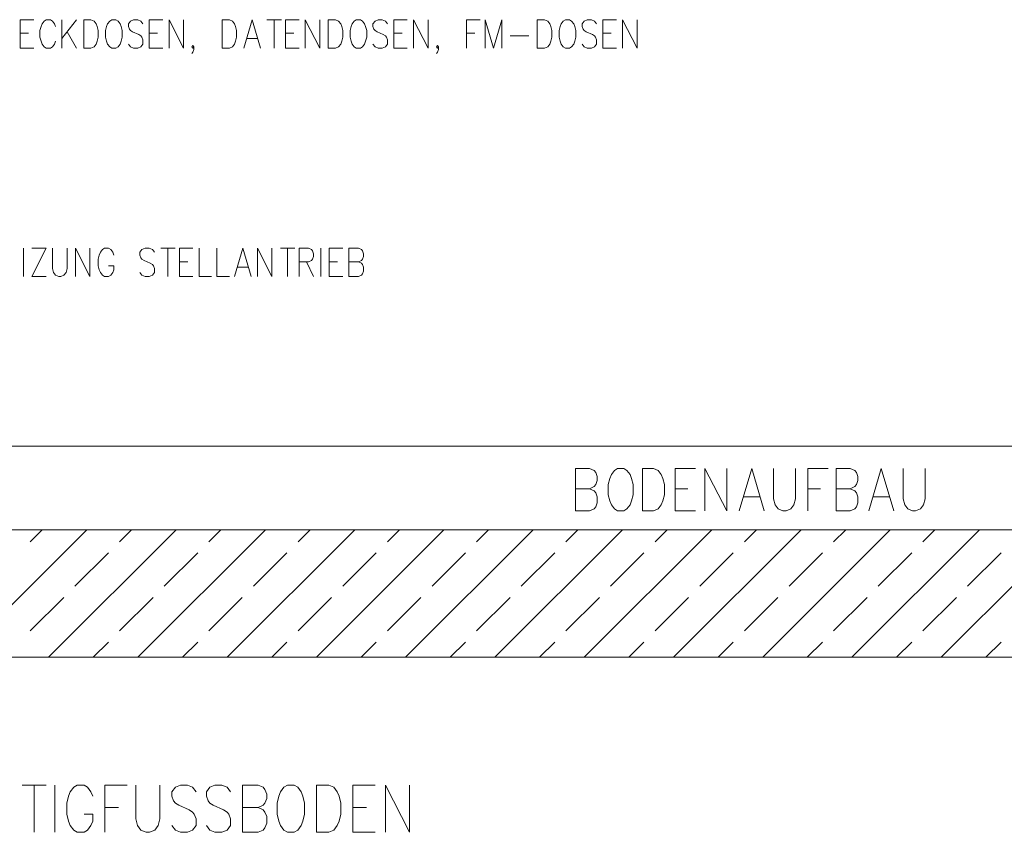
# Model space of a CAD drawing. Extents: x -106 to 740, y 65 to 659.
# Tile 14 of 24: x 628 to 677, y 290 to 331. Entities that reach past the tile are written whole.
import ezdxf

# ---------------------------------------------------------------- set-up
doc = ezdxf.new("R2010")
doc.units = 0
doc.layers.add('E_Montagehöhe', color=7, linetype='Continuous', lineweight=18)
doc.layers.add('X_Geometrie', color=3, linetype='Continuous', lineweight=50, true_color=0x00ff00)

# ---------------------------------------------------------------- blocks, each defined once
blk = doc.blocks.new('Blockreferenz-A07MYRR2RK', base_point=(566.773, 289.825))
at = {"layer": 'E_Montagehöhe', "lineweight": 13}
for p, q in [((627.664, 329.158), (627.664, 330.582)), ((627.664, 330.582), (628.342, 330.582)), ((628.707, 330.243), (628.655, 330.04)), ((628.759, 330.379), (628.707, 330.243)), ((628.864, 330.514), (628.759, 330.379)), ((628.968, 330.582), (628.864, 330.514)), ((629.176, 330.582), (628.968, 330.582)), ((629.281, 330.514), (629.176, 330.582)), ((629.385, 330.379), (629.281, 330.514)), ((629.437, 330.243), (629.385, 330.379)), ((629.75, 329.158), (629.75, 330.582)), ((630.48, 330.582), (629.75, 329.633)), ((630.845, 329.158), (630.845, 330.582)), ((630.845, 330.582), (631.211, 330.582)), ((631.211, 330.582), (631.367, 330.514)), ((631.367, 330.514), (631.471, 330.379)), ((631.471, 330.379), (631.523, 330.243)), ((631.523, 330.243), (631.576, 330.04)), ((631.993, 330.243), (631.941, 330.04)), ((632.045, 330.379), (631.993, 330.243)), ((632.149, 330.514), (632.045, 330.379)), ((632.254, 330.582), (632.149, 330.514)), ((632.462, 330.582), (632.254, 330.582)), ((632.567, 330.514), (632.462, 330.582)), ((632.671, 330.379), (632.567, 330.514)), ((632.723, 330.243), (632.671, 330.379)), ((632.775, 330.04), (632.723, 330.243)), ((633.192, 330.514), (633.088, 330.379)), ((633.088, 330.379), (633.088, 330.243)), ((633.088, 330.243), (633.14, 330.107)), ((633.349, 330.582), (633.192, 330.514)), ((633.557, 330.582), (633.349, 330.582)), ((633.714, 330.514), (633.557, 330.582)), ((633.818, 330.379), (633.714, 330.514)), ((634.131, 329.158), (634.131, 330.582)), ((634.131, 330.582), (634.809, 330.582)), ((635.122, 329.158), (635.122, 330.582)), ((635.122, 330.582), (635.852, 329.158)), ((635.852, 329.158), (635.852, 330.582)), ((637.782, 329.158), (637.782, 330.582)), ((637.782, 330.582), (638.147, 330.582)), ((638.147, 330.582), (638.304, 330.514)), ((638.304, 330.514), (638.408, 330.379)), ((638.408, 330.379), (638.46, 330.243)), ((638.46, 330.243), (638.512, 330.04)), ((638.877, 329.158), (639.295, 330.582)), ((639.295, 330.582), (639.712, 329.158)), ((640.025, 330.582), (640.755, 330.582)), ((640.39, 330.582), (640.39, 329.158)), ((640.963, 329.158), (640.963, 330.582)), ((640.963, 330.582), (641.641, 330.582)), ((641.954, 329.158), (641.954, 330.582)), ((641.954, 330.582), (642.685, 329.158)), ((642.685, 329.158), (642.685, 330.582)), ((643.102, 329.158), (643.102, 330.582)), ((643.102, 330.582), (643.467, 330.582)), ((643.467, 330.582), (643.623, 330.514)), ((643.623, 330.514), (643.728, 330.379)), ((643.728, 330.379), (643.78, 330.243)), ((643.78, 330.243), (643.832, 330.04)), ((644.249, 330.243), (644.197, 330.04)), ((644.301, 330.379), (644.249, 330.243)), ((644.406, 330.514), (644.301, 330.379)), ((644.51, 330.582), (644.406, 330.514)), ((644.719, 330.582), (644.51, 330.582)), ((644.823, 330.514), (644.719, 330.582)), ((644.927, 330.379), (644.823, 330.514)), ((644.979, 330.243), (644.927, 330.379)), ((645.032, 330.04), (644.979, 330.243)), ((645.449, 330.514), (645.344, 330.379)), ((645.344, 330.379), (645.344, 330.243)), ((645.344, 330.243), (645.397, 330.107)), ((645.605, 330.582), (645.449, 330.514)), ((645.814, 330.582), (645.605, 330.582)), ((645.97, 330.514), (645.814, 330.582)), ((646.075, 330.379), (645.97, 330.514)), ((646.388, 329.158), (646.388, 330.582)), ((646.388, 330.582), (647.066, 330.582)), ((647.379, 329.158), (647.379, 330.582)), ((647.379, 330.582), (648.109, 329.158)), ((648.109, 329.158), (648.109, 330.582)), ((650.038, 329.158), (650.038, 330.582)), ((650.038, 330.582), (650.716, 330.582)), ((650.977, 329.158), (650.977, 330.582)), ((650.977, 330.582), (651.394, 329.158)), ((651.394, 329.158), (651.812, 330.582)), ((651.812, 330.582), (651.812, 329.158)), ((653.585, 329.158), (653.585, 330.582)), ((653.585, 330.582), (653.95, 330.582)), ((653.95, 330.582), (654.106, 330.514)), ((654.106, 330.514), (654.211, 330.379)), ((654.211, 330.379), (654.263, 330.243)), ((654.263, 330.243), (654.315, 330.04)), ((654.732, 330.243), (654.68, 330.04)), ((654.785, 330.379), (654.732, 330.243)), ((654.889, 330.514), (654.785, 330.379)), ((654.993, 330.582), (654.889, 330.514)), ((655.202, 330.582), (654.993, 330.582)), ((655.306, 330.514), (655.202, 330.582)), ((655.41, 330.379), (655.306, 330.514)), ((655.463, 330.243), (655.41, 330.379)), ((655.515, 330.04), (655.463, 330.243)), ((655.932, 330.514), (655.828, 330.379)), ((655.828, 330.379), (655.828, 330.243)), ((655.828, 330.243), (655.88, 330.107)), ((656.088, 330.582), (655.932, 330.514)), ((656.297, 330.582), (656.088, 330.582)), ((656.453, 330.514), (656.297, 330.582)), ((656.558, 330.379), (656.453, 330.514)), ((656.871, 329.158), (656.871, 330.582)), ((656.871, 330.582), (657.549, 330.582)), ((657.862, 329.158), (657.862, 330.582)), ((657.862, 330.582), (658.592, 329.158)), ((658.592, 329.158), (658.592, 330.582)), ((627.664, 329.904), (628.081, 329.904)), ((628.655, 330.04), (628.655, 329.701)), ((630.011, 329.972), (630.48, 329.158)), ((631.576, 330.04), (631.576, 329.701)), ((631.941, 330.04), (631.941, 329.701)), ((632.775, 329.701), (632.775, 330.04)), ((633.14, 330.107), (633.192, 330.04)), ((633.192, 330.04), (633.297, 329.972)), ((633.297, 329.972), (633.61, 329.836)), ((633.61, 329.836), (633.714, 329.768)), ((633.714, 329.768), (633.766, 329.701)), ((634.131, 329.904), (634.548, 329.904)), ((638.512, 330.04), (638.512, 329.701)), ((640.963, 329.904), (641.381, 329.904)), ((643.832, 330.04), (643.832, 329.701)), ((644.197, 330.04), (644.197, 329.701)), ((645.032, 329.701), (645.032, 330.04)), ((645.397, 330.107), (645.449, 330.04)), ((645.449, 330.04), (645.553, 329.972)), ((645.553, 329.972), (645.866, 329.836)), ((645.866, 329.836), (645.97, 329.768)), ((645.97, 329.768), (646.022, 329.701)), ((646.388, 329.904), (646.805, 329.904)), ((650.038, 329.904), (650.456, 329.904)), ((652.229, 329.768), (653.168, 329.768)), ((654.315, 330.04), (654.315, 329.701)), ((654.68, 330.04), (654.68, 329.701)), ((655.515, 329.701), (655.515, 330.04)), ((655.88, 330.107), (655.932, 330.04)), ((655.932, 330.04), (656.036, 329.972)), ((656.036, 329.972), (656.349, 329.836)), ((656.349, 329.836), (656.453, 329.768)), ((656.453, 329.768), (656.506, 329.701)), ((656.871, 329.904), (657.288, 329.904)), ((628.655, 329.701), (628.707, 329.497)), ((628.707, 329.497), (628.759, 329.362)), ((628.759, 329.362), (628.864, 329.226)), ((628.864, 329.226), (628.968, 329.158)), ((629.176, 329.158), (629.281, 329.226)), ((629.281, 329.226), (629.385, 329.362)), ((629.385, 329.362), (629.437, 329.497)), ((631.367, 329.226), (631.211, 329.158)), ((631.471, 329.362), (631.367, 329.226)), ((631.523, 329.497), (631.471, 329.362)), ((631.576, 329.701), (631.523, 329.497)), ((631.941, 329.701), (631.993, 329.497)), ((631.993, 329.497), (632.045, 329.362)), ((632.045, 329.362), (632.149, 329.226)), ((632.149, 329.226), (632.254, 329.158)), ((632.462, 329.158), (632.567, 329.226)), ((632.567, 329.226), (632.671, 329.362)), ((632.671, 329.362), (632.723, 329.497)), ((632.723, 329.497), (632.775, 329.701)), ((633.192, 329.226), (633.088, 329.362)), ((633.349, 329.158), (633.192, 329.226)), ((633.714, 329.226), (633.557, 329.158)), ((633.818, 329.362), (633.714, 329.226)), ((633.766, 329.701), (633.818, 329.565)), ((633.818, 329.565), (633.818, 329.362)), ((636.27, 329.226), (636.322, 329.294)), ((636.322, 329.158), (636.27, 329.226)), ((636.322, 329.294), (636.374, 329.226)), ((636.374, 329.226), (636.322, 329.158)), ((636.374, 329.226), (636.374, 329.09)), ((638.304, 329.226), (638.147, 329.158)), ((638.408, 329.362), (638.304, 329.226)), ((638.46, 329.497), (638.408, 329.362)), ((638.512, 329.701), (638.46, 329.497)), ((639.034, 329.633), (639.555, 329.633)), ((643.623, 329.226), (643.467, 329.158)), ((643.728, 329.362), (643.623, 329.226)), ((643.78, 329.497), (643.728, 329.362)), ((643.832, 329.701), (643.78, 329.497)), ((644.197, 329.701), (644.249, 329.497)), ((644.249, 329.497), (644.301, 329.362)), ((644.301, 329.362), (644.406, 329.226)), ((644.406, 329.226), (644.51, 329.158)), ((644.719, 329.158), (644.823, 329.226)), ((644.823, 329.226), (644.927, 329.362)), ((644.927, 329.362), (644.979, 329.497)), ((644.979, 329.497), (645.032, 329.701)), ((645.449, 329.226), (645.344, 329.362)), ((645.605, 329.158), (645.449, 329.226)), ((645.97, 329.226), (645.814, 329.158)), ((646.075, 329.362), (645.97, 329.226)), ((646.022, 329.701), (646.075, 329.565)), ((646.075, 329.565), (646.075, 329.362)), ((648.526, 329.226), (648.578, 329.294)), ((648.578, 329.158), (648.526, 329.226)), ((648.578, 329.294), (648.63, 329.226)), ((648.63, 329.226), (648.578, 329.158)), ((648.63, 329.226), (648.63, 329.09)), ((654.106, 329.226), (653.95, 329.158)), ((654.211, 329.362), (654.106, 329.226)), ((654.263, 329.497), (654.211, 329.362)), ((654.315, 329.701), (654.263, 329.497)), ((654.68, 329.701), (654.732, 329.497)), ((654.732, 329.497), (654.785, 329.362)), ((654.785, 329.362), (654.889, 329.226)), ((654.889, 329.226), (654.993, 329.158)), ((655.202, 329.158), (655.306, 329.226)), ((655.306, 329.226), (655.41, 329.362)), ((655.41, 329.362), (655.463, 329.497)), ((655.463, 329.497), (655.515, 329.701)), ((655.932, 329.226), (655.828, 329.362)), ((656.088, 329.158), (655.932, 329.226)), ((656.453, 329.226), (656.297, 329.158)), ((656.558, 329.362), (656.453, 329.226)), ((656.506, 329.701), (656.558, 329.565)), ((656.558, 329.565), (656.558, 329.362)), ((627.664, 329.158), (628.342, 329.158)), ((628.968, 329.158), (629.176, 329.158)), ((631.211, 329.158), (630.845, 329.158)), ((632.254, 329.158), (632.462, 329.158)), ((633.557, 329.158), (633.349, 329.158)), ((634.131, 329.158), (634.809, 329.158)), ((636.322, 328.955), (636.27, 328.887)), ((636.374, 329.09), (636.322, 328.955)), ((638.147, 329.158), (637.782, 329.158)), ((640.963, 329.158), (641.641, 329.158)), ((643.467, 329.158), (643.102, 329.158)), ((644.51, 329.158), (644.719, 329.158)), ((645.814, 329.158), (645.605, 329.158)), ((646.388, 329.158), (647.066, 329.158)), ((648.578, 328.955), (648.526, 328.887)), ((648.63, 329.09), (648.578, 328.955)), ((653.95, 329.158), (653.585, 329.158)), ((654.993, 329.158), (655.202, 329.158)), ((656.297, 329.158), (656.088, 329.158)), ((656.871, 329.158), (657.549, 329.158)), ((627.82, 317.694), (627.82, 319.117)), ((628.238, 319.117), (628.968, 319.117)), ((628.968, 319.117), (628.238, 317.694)), ((629.281, 319.117), (629.281, 318.1)), ((630.011, 318.1), (630.011, 319.117)), ((630.428, 317.694), (630.428, 319.117)), ((630.428, 319.117), (631.158, 317.694)), ((631.158, 317.694), (631.158, 319.117)), ((631.68, 318.914), (631.628, 318.778)), ((631.784, 319.05), (631.68, 318.914)), ((631.889, 319.117), (631.784, 319.05)), ((632.097, 319.117), (631.889, 319.117)), ((632.201, 319.05), (632.097, 319.117)), ((632.306, 318.914), (632.201, 319.05)), ((632.358, 318.778), (632.306, 318.914)), ((633.766, 319.05), (633.662, 318.914)), ((633.662, 318.914), (633.662, 318.778)), ((633.923, 319.117), (633.766, 319.05)), ((634.131, 319.117), (633.923, 319.117)), ((634.288, 319.05), (634.131, 319.117)), ((634.392, 318.914), (634.288, 319.05)), ((634.705, 319.117), (635.435, 319.117)), ((635.07, 319.117), (635.07, 317.694)), ((635.644, 317.694), (635.644, 319.117)), ((635.644, 319.117), (636.322, 319.117)), ((636.635, 319.117), (636.635, 317.694)), ((637.521, 319.117), (637.521, 317.694)), ((638.408, 317.694), (638.825, 319.117)), ((638.825, 319.117), (639.242, 317.694)), ((639.555, 317.694), (639.555, 319.117)), ((639.555, 319.117), (640.285, 317.694)), ((640.285, 317.694), (640.285, 319.117)), ((640.703, 319.117), (641.433, 319.117)), ((641.068, 319.117), (641.068, 317.694)), ((641.641, 317.694), (641.641, 319.117)), ((641.641, 319.117), (642.111, 319.117)), ((642.111, 319.117), (642.267, 319.05)), ((642.267, 319.05), (642.319, 318.982)), ((642.319, 318.982), (642.372, 318.846)), ((642.737, 317.694), (642.737, 319.117)), ((643.154, 317.694), (643.154, 319.117)), ((643.154, 319.117), (643.832, 319.117)), ((644.145, 317.694), (644.145, 319.117)), ((644.145, 319.117), (644.614, 319.117)), ((644.614, 319.117), (644.771, 319.05)), ((644.771, 319.05), (644.823, 318.982)), ((644.823, 318.982), (644.875, 318.846)), ((631.628, 318.778), (631.576, 318.575)), ((631.576, 318.575), (631.576, 318.236)), ((633.662, 318.778), (633.714, 318.643)), ((633.714, 318.643), (633.766, 318.575)), ((633.766, 318.575), (633.87, 318.507)), ((633.87, 318.507), (634.183, 318.372)), ((634.183, 318.372), (634.288, 318.304)), ((635.644, 318.439), (636.061, 318.439)), ((642.111, 318.439), (641.641, 318.439)), ((642.007, 318.439), (642.372, 317.694)), ((642.267, 318.507), (642.111, 318.439)), ((642.319, 318.575), (642.267, 318.507)), ((642.372, 318.711), (642.319, 318.575)), ((642.372, 318.846), (642.372, 318.711)), ((643.154, 318.439), (643.571, 318.439)), ((644.145, 318.439), (644.614, 318.439)), ((644.771, 318.507), (644.614, 318.439)), ((644.614, 318.439), (644.771, 318.372)), ((644.823, 318.575), (644.771, 318.507)), ((644.771, 318.372), (644.823, 318.304)), ((644.875, 318.711), (644.823, 318.575)), ((644.875, 318.846), (644.875, 318.711)), ((629.281, 318.1), (629.333, 317.897)), ((629.333, 317.897), (629.437, 317.761)), ((629.854, 317.761), (629.959, 317.897)), ((629.959, 317.897), (630.011, 318.1)), ((631.576, 318.236), (631.628, 318.033)), ((631.628, 318.033), (631.68, 317.897)), ((631.68, 317.897), (631.784, 317.761)), ((632.358, 318.236), (632.097, 318.236)), ((632.201, 317.761), (632.306, 317.897)), ((632.306, 317.897), (632.358, 318.033)), ((632.358, 318.033), (632.358, 318.236)), ((633.766, 317.761), (633.662, 317.897)), ((634.288, 318.304), (634.34, 318.236)), ((634.392, 317.897), (634.288, 317.761)), ((634.34, 318.236), (634.392, 318.1)), ((634.392, 318.1), (634.392, 317.897)), ((638.564, 318.168), (639.086, 318.168)), ((644.823, 318.304), (644.875, 318.168)), ((644.875, 317.965), (644.823, 317.829)), ((644.875, 318.168), (644.875, 317.965)), ((628.238, 317.694), (628.968, 317.694)), ((629.437, 317.761), (629.594, 317.694)), ((629.594, 317.694), (629.698, 317.694)), ((629.698, 317.694), (629.854, 317.761)), ((631.784, 317.761), (631.889, 317.694)), ((631.889, 317.694), (632.097, 317.694)), ((632.097, 317.694), (632.201, 317.761)), ((633.923, 317.694), (633.766, 317.761)), ((634.131, 317.694), (633.923, 317.694)), ((634.288, 317.761), (634.131, 317.694)), ((635.644, 317.694), (636.322, 317.694)), ((636.635, 317.694), (637.26, 317.694)), ((637.521, 317.694), (638.147, 317.694)), ((643.154, 317.694), (643.832, 317.694)), ((644.614, 317.694), (644.145, 317.694)), ((644.771, 317.761), (644.614, 317.694)), ((644.823, 317.829), (644.771, 317.761)), ((566.777, 309.186), (678.904, 309.186)), ((655.497, 305.942), (655.497, 308.077)), ((655.497, 308.077), (656.201, 308.077)), ((656.201, 308.077), (656.435, 307.976)), ((657.609, 308.077), (657.452, 307.976)), ((657.922, 308.077), (657.609, 308.077)), ((658.078, 307.976), (657.922, 308.077)), ((658.861, 305.942), (658.861, 308.077)), ((658.861, 308.077), (659.408, 308.077)), ((659.408, 308.077), (659.643, 307.976)), ((660.503, 305.942), (660.503, 308.077)), ((660.503, 308.077), (661.52, 308.077)), ((661.99, 305.942), (661.99, 308.077)), ((661.99, 308.077), (663.085, 305.942)), ((663.085, 305.942), (663.085, 308.077)), ((663.711, 305.942), (664.337, 308.077)), ((664.337, 308.077), (664.963, 305.942)), ((665.432, 308.077), (665.432, 306.552)), ((666.527, 306.552), (666.527, 308.077)), ((667.153, 305.942), (667.153, 308.077)), ((667.153, 308.077), (668.17, 308.077)), ((668.561, 305.942), (668.561, 308.077)), ((668.561, 308.077), (669.265, 308.077)), ((669.265, 308.077), (669.5, 307.976)), ((670.204, 305.942), (670.83, 308.077)), ((670.83, 308.077), (671.456, 305.942)), ((671.925, 308.077), (671.925, 306.552)), ((673.021, 306.552), (673.021, 308.077)), ((656.435, 307.976), (656.514, 307.874)), ((656.514, 307.874), (656.592, 307.671)), ((656.592, 307.671), (656.592, 307.467)), ((657.218, 307.569), (657.139, 307.264)), ((657.296, 307.772), (657.218, 307.569)), ((657.452, 307.976), (657.296, 307.772)), ((658.235, 307.772), (658.078, 307.976)), ((658.313, 307.569), (658.235, 307.772)), ((658.391, 307.264), (658.313, 307.569)), ((659.643, 307.976), (659.799, 307.772)), ((659.799, 307.772), (659.878, 307.569)), ((659.878, 307.569), (659.956, 307.264)), ((669.5, 307.976), (669.578, 307.874)), ((669.578, 307.874), (669.657, 307.671)), ((669.657, 307.671), (669.657, 307.467)), ((655.497, 307.06), (656.201, 307.06)), ((656.435, 307.162), (656.201, 307.06)), ((656.201, 307.06), (656.435, 306.959)), ((656.514, 307.264), (656.435, 307.162)), ((656.592, 307.467), (656.514, 307.264)), ((657.139, 307.264), (657.139, 306.755)), ((658.391, 306.755), (658.391, 307.264)), ((659.956, 307.264), (659.956, 306.755)), ((660.503, 307.06), (661.129, 307.06)), ((667.153, 307.06), (667.779, 307.06)), ((668.561, 307.06), (669.265, 307.06)), ((669.5, 307.162), (669.265, 307.06)), ((669.265, 307.06), (669.5, 306.959)), ((669.578, 307.264), (669.5, 307.162)), ((669.657, 307.467), (669.578, 307.264)), ((656.435, 306.959), (656.514, 306.857)), ((656.514, 306.857), (656.592, 306.654)), ((656.592, 306.654), (656.592, 306.349)), ((657.139, 306.755), (657.218, 306.45)), ((658.313, 306.45), (658.391, 306.755)), ((659.956, 306.755), (659.878, 306.45)), ((663.946, 306.654), (664.728, 306.654)), ((665.432, 306.552), (665.51, 306.247)), ((666.449, 306.247), (666.527, 306.552)), ((669.5, 306.959), (669.578, 306.857)), ((669.578, 306.857), (669.657, 306.654)), ((669.657, 306.654), (669.657, 306.349)), ((670.439, 306.654), (671.221, 306.654)), ((671.925, 306.552), (672.004, 306.247)), ((672.942, 306.247), (673.021, 306.552)), ((656.435, 306.043), (656.201, 305.942)), ((656.514, 306.145), (656.435, 306.043)), ((656.592, 306.349), (656.514, 306.145)), ((657.218, 306.45), (657.296, 306.247)), ((657.296, 306.247), (657.452, 306.043)), ((657.452, 306.043), (657.609, 305.942)), ((657.922, 305.942), (658.078, 306.043)), ((658.078, 306.043), (658.235, 306.247)), ((658.235, 306.247), (658.313, 306.45)), ((659.643, 306.043), (659.408, 305.942)), ((659.799, 306.247), (659.643, 306.043)), ((659.878, 306.45), (659.799, 306.247)), ((665.51, 306.247), (665.667, 306.043)), ((665.667, 306.043), (665.901, 305.942)), ((666.058, 305.942), (666.293, 306.043)), ((666.293, 306.043), (666.449, 306.247)), ((669.5, 306.043), (669.265, 305.942)), ((669.578, 306.145), (669.5, 306.043)), ((669.657, 306.349), (669.578, 306.145)), ((672.004, 306.247), (672.16, 306.043)), ((672.16, 306.043), (672.395, 305.942)), ((672.551, 305.942), (672.786, 306.043)), ((672.786, 306.043), (672.942, 306.247)), ((656.201, 305.942), (655.497, 305.942)), ((657.609, 305.942), (657.922, 305.942)), ((659.408, 305.942), (658.861, 305.942)), ((660.503, 305.942), (661.52, 305.942)), ((665.901, 305.942), (666.058, 305.942)), ((669.265, 305.942), (668.561, 305.942)), ((672.395, 305.942), (672.551, 305.942)), ((566.773, 305.003), (678.722, 305.003)), ((624.611, 298.606), (631.008, 305.003)), ((628.17, 304.402), (628.771, 305.003)), ((629.086, 298.606), (635.483, 305.003)), ((632.644, 304.402), (633.245, 305.003)), ((633.56, 298.606), (639.957, 305.003)), ((637.119, 304.402), (637.72, 305.003)), ((638.035, 298.606), (644.432, 305.003)), ((641.594, 304.402), (642.195, 305.003)), ((642.51, 298.606), (648.907, 305.003)), ((646.068, 304.402), (646.669, 305.003)), ((646.984, 298.606), (653.381, 305.003)), ((650.543, 304.402), (651.144, 305.003)), ((651.459, 298.606), (657.856, 305.003)), ((655.018, 304.402), (655.619, 305.003)), ((655.934, 298.606), (662.331, 305.003)), ((659.492, 304.402), (660.093, 305.003)), ((660.408, 298.606), (666.805, 305.003)), ((663.967, 304.402), (664.568, 305.003)), ((664.883, 298.606), (671.28, 305.003)), ((668.441, 304.402), (669.043, 305.003)), ((669.358, 298.606), (675.755, 305.003)), ((672.916, 304.402), (673.517, 305.003)), ((630.407, 302.165), (632.085, 303.843)), ((634.882, 302.165), (636.56, 303.843)), ((639.356, 302.165), (641.034, 303.843)), ((643.831, 302.165), (645.509, 303.843)), ((648.306, 302.165), (649.984, 303.843)), ((652.78, 302.165), (654.458, 303.843)), ((657.255, 302.165), (658.933, 303.843)), ((661.73, 302.165), (663.408, 303.843)), ((666.204, 302.165), (667.882, 303.843)), ((670.679, 302.165), (672.357, 303.843)), ((675.153, 302.165), (676.831, 303.843)), ((673.832, 298.606), (678.722, 303.496)), ((628.17, 299.927), (629.848, 301.605)), ((632.644, 299.927), (634.322, 301.605)), ((637.119, 299.927), (638.797, 301.605)), ((641.594, 299.927), (643.272, 301.605)), ((646.068, 299.927), (647.746, 301.605)), ((650.543, 299.927), (652.221, 301.605)), ((655.018, 299.927), (656.696, 301.605)), ((659.492, 299.927), (661.17, 301.605)), ((663.967, 299.927), (665.645, 301.605)), ((668.441, 299.927), (670.119, 301.605)), ((672.916, 299.927), (674.594, 301.605)), ((631.323, 298.606), (632.085, 299.368)), ((635.798, 298.606), (636.56, 299.368)), ((640.272, 298.606), (641.034, 299.368)), ((644.747, 298.606), (645.509, 299.368)), ((649.222, 298.606), (649.984, 299.368)), ((653.696, 298.606), (654.458, 299.368)), ((658.171, 298.606), (658.933, 299.368)), ((662.646, 298.606), (663.408, 299.368)), ((667.12, 298.606), (667.882, 299.368)), ((671.595, 298.606), (672.357, 299.368)), ((676.07, 298.606), (676.831, 299.368)), ((566.773, 298.606), (678.722, 298.606)), ((627.757, 292.198), (628.965, 292.198)), ((628.361, 292.198), (628.361, 289.825)), ((629.397, 292.198), (629.397, 289.825)), ((630.174, 291.859), (630.088, 291.633)), ((630.347, 292.085), (630.174, 291.859)), ((630.52, 292.198), (630.347, 292.085)), ((630.865, 292.198), (630.52, 292.198)), ((631.038, 292.085), (630.865, 292.198)), ((631.21, 291.859), (631.038, 292.085)), ((631.297, 291.633), (631.21, 291.859)), ((631.901, 292.198), (631.901, 289.825)), ((631.901, 292.198), (633.024, 292.198)), ((633.455, 292.198), (633.455, 290.503)), ((634.664, 290.503), (634.664, 292.198)), ((635.441, 292.085), (635.269, 291.859)), ((635.269, 291.859), (635.269, 291.633)), ((635.7, 292.198), (635.441, 292.085)), ((636.046, 292.198), (635.7, 292.198)), ((636.305, 292.085), (636.046, 292.198)), ((636.478, 291.859), (636.305, 292.085)), ((637.168, 292.085), (636.996, 291.859)), ((636.996, 291.859), (636.996, 291.633)), ((637.427, 292.198), (637.168, 292.085)), ((637.773, 292.198), (637.427, 292.198)), ((638.032, 292.085), (637.773, 292.198)), ((638.204, 291.859), (638.032, 292.085)), ((638.809, 292.198), (638.809, 289.825)), ((638.809, 292.198), (639.586, 292.198)), ((639.586, 292.198), (639.845, 292.085)), ((639.845, 292.085), (639.931, 291.972)), ((639.931, 291.972), (640.018, 291.746)), ((640.018, 291.746), (640.018, 291.52)), ((640.708, 291.859), (640.622, 291.633)), ((640.881, 292.085), (640.708, 291.859)), ((641.054, 292.198), (640.881, 292.085)), ((641.399, 292.198), (641.054, 292.198)), ((641.572, 292.085), (641.399, 292.198)), ((641.745, 291.859), (641.572, 292.085)), ((641.831, 291.633), (641.745, 291.859)), ((642.522, 292.198), (642.522, 289.825)), ((642.522, 292.198), (643.126, 292.198)), ((643.126, 292.198), (643.385, 292.085)), ((643.385, 292.085), (643.558, 291.859)), ((643.558, 291.859), (643.644, 291.633)), ((644.335, 292.198), (644.335, 289.825)), ((644.335, 292.198), (645.457, 292.198)), ((645.976, 292.198), (645.976, 289.825)), ((645.976, 292.198), (647.184, 289.825)), ((647.184, 292.198), (647.184, 289.825)), ((630.088, 291.633), (630.002, 291.294)), ((630.002, 291.294), (630.002, 290.729)), ((635.269, 291.633), (635.355, 291.407)), ((635.355, 291.407), (635.441, 291.294)), ((635.441, 291.294), (635.614, 291.181)), ((636.996, 291.633), (637.082, 291.407)), ((637.082, 291.407), (637.168, 291.294)), ((637.168, 291.294), (637.341, 291.181)), ((639.931, 291.294), (639.845, 291.181)), ((640.018, 291.52), (639.931, 291.294)), ((640.622, 291.633), (640.536, 291.294)), ((640.536, 291.294), (640.536, 290.729)), ((641.917, 291.294), (641.831, 291.633)), ((641.917, 290.729), (641.917, 291.294)), ((643.644, 291.633), (643.731, 291.294)), ((643.731, 291.294), (643.731, 290.729)), ((630.002, 290.729), (630.088, 290.39)), ((630.865, 290.729), (631.297, 290.729)), ((631.297, 290.39), (631.297, 290.729)), ((631.901, 291.068), (632.592, 291.068)), ((635.614, 291.181), (636.132, 290.955)), ((636.132, 290.955), (636.305, 290.842)), ((636.305, 290.842), (636.391, 290.729)), ((636.391, 290.729), (636.478, 290.503)), ((637.341, 291.181), (637.859, 290.955)), ((637.859, 290.955), (638.032, 290.842)), ((638.032, 290.842), (638.118, 290.729)), ((638.118, 290.729), (638.204, 290.503)), ((638.809, 291.068), (639.586, 291.068)), ((639.845, 291.181), (639.586, 291.068)), ((639.586, 291.068), (639.845, 290.955)), ((639.845, 290.955), (639.931, 290.842)), ((639.931, 290.842), (640.018, 290.616)), ((640.536, 290.729), (640.622, 290.39)), ((641.831, 290.39), (641.917, 290.729)), ((643.731, 290.729), (643.644, 290.39)), ((644.335, 291.068), (645.026, 291.068)), ((630.088, 290.39), (630.174, 290.164)), ((631.21, 290.164), (631.297, 290.39)), ((633.455, 290.503), (633.542, 290.164)), ((634.578, 290.164), (634.664, 290.503)), ((636.478, 290.503), (636.478, 290.164)), ((638.204, 290.503), (638.204, 290.164)), ((640.018, 290.277), (639.931, 290.051)), ((640.018, 290.616), (640.018, 290.277)), ((640.622, 290.39), (640.708, 290.164)), ((641.745, 290.164), (641.831, 290.39)), ((643.644, 290.39), (643.558, 290.164)), ((630.174, 290.164), (630.347, 289.938)), ((630.347, 289.938), (630.52, 289.825)), ((630.52, 289.825), (630.865, 289.825)), ((630.865, 289.825), (631.038, 289.938)), ((631.038, 289.938), (631.21, 290.164)), ((633.542, 290.164), (633.714, 289.938)), ((633.714, 289.938), (633.974, 289.825)), ((633.974, 289.825), (634.146, 289.825)), ((634.146, 289.825), (634.405, 289.938)), ((634.405, 289.938), (634.578, 290.164)), ((635.441, 289.938), (635.269, 290.164)), ((635.7, 289.825), (635.441, 289.938)), ((636.046, 289.825), (635.7, 289.825)), ((636.305, 289.938), (636.046, 289.825)), ((636.478, 290.164), (636.305, 289.938)), ((637.168, 289.938), (636.996, 290.164)), ((637.427, 289.825), (637.168, 289.938)), ((637.773, 289.825), (637.427, 289.825)), ((638.032, 289.938), (637.773, 289.825)), ((638.204, 290.164), (638.032, 289.938)), ((639.586, 289.825), (638.809, 289.825)), ((639.845, 289.938), (639.586, 289.825)), ((639.931, 290.051), (639.845, 289.938)), ((640.708, 290.164), (640.881, 289.938)), ((640.881, 289.938), (641.054, 289.825)), ((641.054, 289.825), (641.399, 289.825)), ((641.399, 289.825), (641.572, 289.938)), ((641.572, 289.938), (641.745, 290.164)), ((643.126, 289.825), (642.522, 289.825)), ((643.385, 289.938), (643.126, 289.825)), ((643.558, 290.164), (643.385, 289.938)), ((644.335, 289.825), (645.457, 289.825))]:
    blk.add_line(p, q, dxfattribs=at)
at = {"layer": 'E_Montagehöhe'}
blk.add_line((566.773, 298.606), (672.917, 298.606), dxfattribs=at)

msp = doc.modelspace()

# ---------------------------------------------------------------- block references
at = {"layer": 'X_Geometrie', "ltscale": 0.5}
msp.add_blockref('Blockreferenz-A07MYRR2RK', (566.773, 289.825), dxfattribs=at)

doc.saveas('drawing.dxf')
